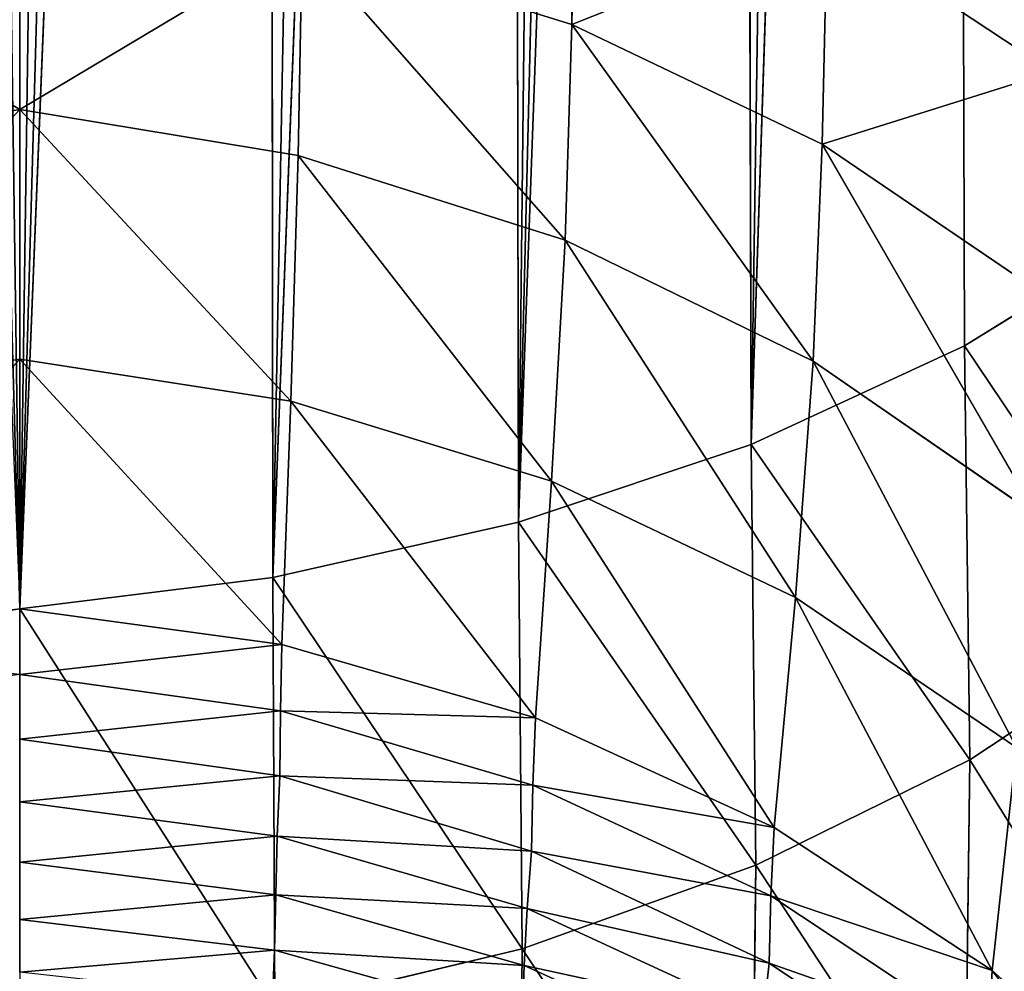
# Model space of a CAD drawing. Extents: x 0 to 21.4, y 0 to 18.7.
# Tile 25 of 256: x 10.7 to 11.7, y 3.3 to 4.3. Entities that reach past the tile are written whole.
import ezdxf

# ---------------------------------------------------------------- set-up
doc = ezdxf.new("R2010")
doc.units = 0
doc.header["$LTSCALE"] = 2.54
doc.layers.get('0').update_dxf_attribs({"color": 13, "linetype": 'CONTINUOUS'})

# ---------------------------------------------------------------- blocks, each defined once
blk = doc.blocks.new('GRUPUJ_36')
at = {"color": 0}
for p, q in [((12.21011, 10.01564, 1.40887), (12.03723, 9.82363, 1.31554)), ((12.21011, 10.01564, 1.40887), (12.03723, 9.82363, 1.31554)), ((11.82647, 9.80122, 3.89329), (11.70129, 9.99071, 3.74898)), ((11.82647, 9.80122, 3.89329), (11.70129, 9.99071, 3.74898)), ((11.41207, 9.79599, 3.91688), (11.29513, 9.98524, 3.77024)), ((11.41207, 9.79599, 3.91688), (11.29513, 9.98524, 3.77024)), ((11.13801, 9.8841, 1.5473), (10.98884, 9.6585, 1.39462)), ((11.13801, 9.8841, 1.5473), (10.98884, 9.6585, 1.39462)), ((11.36297, 9.8783, 1.50599), (11.21025, 9.65334, 1.36643)), ((11.36297, 9.8783, 1.50599), (11.21025, 9.65334, 1.36643)), ((11.58181, 9.86821, 1.45289), (11.21025, 9.65334, 1.36643)), ((11.58181, 9.86821, 1.45289), (11.21025, 9.65334, 1.36643)), ((11.58181, 9.86821, 1.45289), (11.42738, 9.64444, 1.32968)), ((11.58181, 9.86821, 1.45289), (11.42738, 9.64444, 1.32968)), ((11.81419, 9.84807, 1.38912), (11.42738, 9.64444, 1.32968)), ((11.81419, 9.84807, 1.38912), (11.42738, 9.64444, 1.32968)), ((11.81419, 9.84807, 1.38912), (11.66416, 9.62681, 1.28521)), ((11.81419, 9.84807, 1.38912), (11.66416, 9.62681, 1.28521)), ((12.03723, 9.82363, 1.31554), (11.81419, 9.84807, 1.38912)), ((12.03723, 9.82363, 1.31554), (11.81419, 9.84807, 1.38912)), ((12.03723, 9.82363, 1.31554), (11.66416, 9.62681, 1.28521)), ((12.03723, 9.82363, 1.31554), (11.66416, 9.62681, 1.28521)), ((12.03723, 9.82363, 1.31554), (11.89424, 9.60545, 1.2336)), ((12.03723, 9.82363, 1.31554), (11.89424, 9.60545, 1.2336)), ((12.10709, 9.81989, 1.27198), (11.96268, 9.60214, 1.2018)), ((12.10709, 9.81989, 1.27198), (11.96268, 9.60214, 1.2018)), ((12.10709, 9.81989, 1.27198), (12.03723, 9.82363, 1.31554)), ((12.10709, 9.81989, 1.27198), (12.03723, 9.82363, 1.31554)), ((12.17593, 9.81791, 1.22386), (12.03008, 9.60036, 1.16464)), ((12.17593, 9.81791, 1.22386), (12.03008, 9.60036, 1.16464)), ((11.82647, 9.80122, 3.89329), (11.41207, 9.79599, 3.91688)), ((11.82647, 9.80122, 3.89329), (11.41207, 9.79599, 3.91688)), ((12.25042, 9.79591, 3.83889), (11.82647, 9.80122, 3.89329)), ((11.9321, 9.58691, 4.01835), (11.82647, 9.80122, 3.89329)), ((11.9321, 9.58691, 4.01835), (11.82647, 9.80122, 3.89329)), ((12.25042, 9.79591, 3.83889), (11.82647, 9.80122, 3.89329)), ((11.41207, 9.79599, 3.91688), (5.57551, 9.7785, 4.00718)), ((11.41207, 9.79599, 3.91688), (5.57551, 9.7785, 4.00718)), ((11.51074, 9.58236, 4.04345), (11.41207, 9.79599, 3.91688)), ((11.51074, 9.58236, 4.04345), (11.41207, 9.79599, 3.91688)), ((11.51074, 9.58236, 4.04345), (5.57551, 9.7785, 4.00718)), ((11.51074, 9.58236, 4.04345), (5.57551, 9.7785, 4.00718)), ((11.21025, 9.65334, 1.36643), (10.98884, 9.6585, 1.39462)), ((11.21025, 9.65334, 1.36643), (10.98884, 9.6585, 1.39462)), ((11.21025, 9.65334, 1.36643), (11.0905, 9.40278, 1.24612)), ((11.21025, 9.65334, 1.36643), (11.0905, 9.40278, 1.24612)), ((11.42738, 9.64444, 1.32968), (11.21025, 9.65334, 1.36643)), ((11.42738, 9.64444, 1.32968), (11.21025, 9.65334, 1.36643)), ((11.42738, 9.64444, 1.32968), (11.0905, 9.40278, 1.24612)), ((11.42738, 9.64444, 1.32968), (11.0905, 9.40278, 1.24612)), ((11.42738, 9.64444, 1.32968), (11.30634, 9.396, 1.2239)), ((11.42738, 9.64444, 1.32968), (11.30634, 9.396, 1.2239)), ((11.66416, 9.62681, 1.28521), (11.42738, 9.64444, 1.32968)), ((11.66416, 9.62681, 1.28521), (11.42738, 9.64444, 1.32968)), ((11.66416, 9.62681, 1.28521), (11.30634, 9.396, 1.2239)), ((11.66416, 9.62681, 1.28521), (11.30634, 9.396, 1.2239)), ((11.66416, 9.62681, 1.28521), (11.5476, 9.38263, 1.19676)), ((11.66416, 9.62681, 1.28521), (11.5476, 9.38263, 1.19676)), ((11.89424, 9.60545, 1.2336), (11.66416, 9.62681, 1.28521)), ((11.89424, 9.60545, 1.2336), (11.66416, 9.62681, 1.28521)), ((11.89424, 9.60545, 1.2336), (11.5476, 9.38263, 1.19676)), ((11.89424, 9.60545, 1.2336), (11.5476, 9.38263, 1.19676)), ((11.89424, 9.60545, 1.2336), (11.78463, 9.36646, 1.16506)), ((11.89424, 9.60545, 1.2336), (11.78463, 9.36646, 1.16506)), ((11.96268, 9.60214, 1.2018), (11.89424, 9.60545, 1.2336)), ((11.96268, 9.60214, 1.2018), (11.89424, 9.60545, 1.2336)), ((11.96268, 9.60214, 1.2018), (11.85187, 9.36394, 1.14398)), ((11.96268, 9.60214, 1.2018), (11.85187, 9.36394, 1.14398)), ((12.03008, 9.60036, 1.16464), (11.91807, 9.36257, 1.11677)), ((12.03008, 9.60036, 1.16464), (11.91807, 9.36257, 1.11677)), ((12.03008, 9.60036, 1.16464), (11.96268, 9.60214, 1.2018)), ((12.03008, 9.60036, 1.16464), (11.96268, 9.60214, 1.2018)), ((12.08438, 9.59454, 1.13401), (11.9754, 9.35816, 1.09083)), ((12.08438, 9.59454, 1.13401), (11.9754, 9.35816, 1.09083)), ((12.08438, 9.59454, 1.13401), (12.03008, 9.60036, 1.16464)), ((12.08438, 9.59454, 1.13401), (12.03008, 9.60036, 1.16464)), ((11.9321, 9.58691, 4.01835), (11.51074, 9.58236, 4.04345)), ((11.9321, 9.58691, 4.01835), (11.51074, 9.58236, 4.04345)), ((12.35882, 9.58229, 3.95716), (11.9321, 9.58691, 4.01835)), ((12.01559, 9.35303, 4.12108), (11.9321, 9.58691, 4.01835)), ((12.35882, 9.58229, 3.95716), (11.9321, 9.58691, 4.01835)), ((12.01559, 9.35303, 4.12108), (11.9321, 9.58691, 4.01835)), ((12.13955, 9.59072, 1.09286), (12.03229, 9.35526, 1.0557)), ((12.13955, 9.59072, 1.09286), (12.03229, 9.35526, 1.0557)), ((11.51074, 9.58236, 4.04345), (5.57551, 9.56715, 4.12196)), ((11.51074, 9.58236, 4.04345), (5.57551, 9.56715, 4.12196)), ((11.58873, 9.3496, 4.14685), (11.51074, 9.58236, 4.04345)), ((11.58873, 9.3496, 4.14685), (11.51074, 9.58236, 4.04345)), ((11.58873, 9.3496, 4.14685), (5.57551, 9.56715, 4.12196)), ((11.58873, 9.3496, 4.14685), (5.57551, 9.56715, 4.12196)), ((11.0905, 9.40278, 1.24612), (10.87204, 9.40674, 1.26288)), ((11.0905, 9.40278, 1.24612), (10.87204, 9.40674, 1.26288)), ((11.0905, 9.40278, 1.24612), (11.00666, 9.13278, 1.14802)), ((11.0905, 9.40278, 1.24612), (11.00666, 9.13278, 1.14802)), ((11.30634, 9.396, 1.2239), (11.00666, 9.13278, 1.14802)), ((11.30634, 9.396, 1.2239), (11.00666, 9.13278, 1.14802)), ((11.30634, 9.396, 1.2239), (11.0905, 9.40278, 1.24612)), ((11.30634, 9.396, 1.2239), (11.0905, 9.40278, 1.24612)), ((11.30634, 9.396, 1.2239), (11.22167, 9.12899, 1.13815)), ((11.30634, 9.396, 1.2239), (11.22167, 9.12899, 1.13815)), ((11.5476, 9.38263, 1.19676), (11.30634, 9.396, 1.2239)), ((11.5476, 9.38263, 1.19676), (11.30634, 9.396, 1.2239)), ((11.5476, 9.38263, 1.19676), (11.22167, 9.12899, 1.13815)), ((11.5476, 9.38263, 1.19676), (11.22167, 9.12899, 1.13815)), ((11.5476, 9.38263, 1.19676), (11.46738, 9.12156, 1.12596)), ((11.5476, 9.38263, 1.19676), (11.46738, 9.12156, 1.12596)), ((11.78463, 9.36646, 1.16506), (11.5476, 9.38263, 1.19676)), ((11.78463, 9.36646, 1.16506), (11.5476, 9.38263, 1.19676)), ((11.78463, 9.36646, 1.16506), (11.46738, 9.12156, 1.12596)), ((11.78463, 9.36646, 1.16506), (11.46738, 9.12156, 1.12596)), ((11.78463, 9.36646, 1.16506), (11.71112, 9.11256, 1.1116)), ((11.78463, 9.36646, 1.16506), (11.71112, 9.11256, 1.1116)), ((11.85187, 9.36394, 1.14398), (11.78463, 9.36646, 1.16506)), ((11.85187, 9.36394, 1.14398), (11.78463, 9.36646, 1.16506)), ((11.85187, 9.36394, 1.14398), (11.77738, 9.11115, 1.09995)), ((11.85187, 9.36394, 1.14398), (11.77738, 9.11115, 1.09995)), ((11.91807, 9.36257, 1.11677), (11.84268, 9.11038, 1.08144)), ((11.91807, 9.36257, 1.11677), (11.84268, 9.11038, 1.08144)), ((11.91807, 9.36257, 1.11677), (11.85187, 9.36394, 1.14398)), ((11.91807, 9.36257, 1.11677), (11.85187, 9.36394, 1.14398)), ((11.9754, 9.35816, 1.09083), (11.90291, 9.10793, 1.05954)), ((11.9754, 9.35816, 1.09083), (11.90291, 9.10793, 1.05954)), ((11.9754, 9.35816, 1.09083), (11.91807, 9.36257, 1.11677)), ((11.9754, 9.35816, 1.09083), (11.91807, 9.36257, 1.11677)), ((12.03229, 9.35526, 1.0557), (11.9754, 9.35816, 1.09083)), ((12.03229, 9.35526, 1.0557), (11.9754, 9.35816, 1.09083)), ((11.58873, 9.3496, 4.14685), (5.57551, 9.33814, 4.20603)), ((11.58873, 9.3496, 4.14685), (5.57551, 9.33814, 4.20603)), ((12.01559, 9.35303, 4.12108), (11.58873, 9.3496, 4.14685)), ((12.01559, 9.35303, 4.12108), (11.58873, 9.3496, 4.14685)), ((11.64411, 9.10347, 4.22452), (11.58873, 9.3496, 4.14685)), ((11.64411, 9.10347, 4.22452), (11.58873, 9.3496, 4.14685)), ((12.03229, 9.35526, 1.0557), (11.96157, 9.10631, 1.0296)), ((12.03229, 9.35526, 1.0557), (11.96157, 9.10631, 1.0296)), ((12.07487, 9.10537, 4.19895), (12.01559, 9.35303, 4.12108)), ((12.44381, 9.34956, 4.05428), (12.01559, 9.35303, 4.12108)), ((12.07487, 9.10537, 4.19895), (12.01559, 9.35303, 4.12108)), ((12.44381, 9.34956, 4.05428), (12.01559, 9.35303, 4.12108)), ((12.08634, 9.35325, 1.01505), (12.0171, 9.10519, 0.99348)), ((12.08634, 9.35325, 1.01505), (12.0171, 9.10519, 0.99348)), ((12.08634, 9.35325, 1.01505), (12.03229, 9.35526, 1.0557)), ((12.08634, 9.35325, 1.01505), (12.03229, 9.35526, 1.0557)), ((11.64411, 9.10347, 4.22452), (5.57551, 9.33814, 4.20603)), ((11.64411, 9.10347, 4.22452), (5.57551, 9.33814, 4.20603)), ((11.22167, 9.12899, 1.13815), (11.00666, 9.13278, 1.14802)), ((11.22167, 9.12899, 1.13815), (11.00666, 9.13278, 1.14802)), ((11.22167, 9.12899, 1.13815), (11.17545, 8.85, 1.07455)), ((11.22167, 9.12899, 1.13815), (11.17545, 8.85, 1.07455)), ((11.46738, 9.12156, 1.12596), (11.22167, 9.12899, 1.13815)), ((11.46738, 9.12156, 1.12596), (11.22167, 9.12899, 1.13815)), ((11.46738, 9.12156, 1.12596), (11.17545, 8.85, 1.07455)), ((11.46738, 9.12156, 1.12596), (11.17545, 8.85, 1.07455)), ((11.46738, 9.12156, 1.12596), (11.42548, 8.85, 1.07455)), ((11.46738, 9.12156, 1.12596), (11.42548, 8.85, 1.07455)), ((11.71112, 9.11256, 1.1116), (11.46738, 9.12156, 1.12596)), ((11.71112, 9.11256, 1.1116), (11.46738, 9.12156, 1.12596)), ((11.71112, 9.11256, 1.1116), (11.42548, 8.85, 1.07455)), ((11.71112, 9.11256, 1.1116), (11.42548, 8.85, 1.07455)), ((11.71112, 9.11256, 1.1116), (11.67551, 8.85, 1.07455)), ((11.71112, 9.11256, 1.1116), (11.67551, 8.85, 1.07455)), ((11.77738, 9.11115, 1.09995), (11.71112, 9.11256, 1.1116)), ((11.77738, 9.11115, 1.09995), (11.71112, 9.11256, 1.1116)), ((11.77738, 9.11115, 1.09995), (11.74106, 8.85, 1.07078)), ((11.77738, 9.11115, 1.09995), (11.74106, 8.85, 1.07078)), ((11.84268, 9.11038, 1.08144), (11.77738, 9.11115, 1.09995)), ((11.84268, 9.11038, 1.08144), (11.77738, 9.11115, 1.09995)), ((11.84268, 9.11038, 1.08144), (11.80574, 8.85, 1.05951)), ((11.84268, 9.11038, 1.08144), (11.80574, 8.85, 1.05951)), ((11.90291, 9.10793, 1.05954), (11.84268, 9.11038, 1.08144)), ((11.90291, 9.10793, 1.05954), (11.84268, 9.11038, 1.08144)), ((11.64411, 9.10347, 4.22452), (5.57551, 9.09711, 4.25732)), ((11.64411, 9.10347, 4.22452), (5.57551, 9.09711, 4.25732)), ((12.07487, 9.10537, 4.19895), (11.64411, 9.10347, 4.22452)), ((12.07487, 9.10537, 4.19895), (11.64411, 9.10347, 4.22452)), ((11.67551, 8.85, 4.27455), (11.64411, 9.10347, 4.22452)), ((11.67551, 8.85, 4.27455), (11.64411, 9.10347, 4.22452)), ((11.90291, 9.10793, 1.05954), (11.8687, 8.85, 1.0409)), ((11.90291, 9.10793, 1.05954), (11.8687, 8.85, 1.0409)), ((11.96157, 9.10631, 1.0296), (11.90291, 9.10793, 1.05954)), ((11.96157, 9.10631, 1.0296), (11.90291, 9.10793, 1.05954)), ((11.96157, 9.10631, 1.0296), (11.92911, 8.85, 1.01519)), ((11.96157, 9.10631, 1.0296), (11.92911, 8.85, 1.01519)), ((12.0171, 9.10519, 0.99348), (11.96157, 9.10631, 1.0296)), ((12.0171, 9.10519, 0.99348), (11.96157, 9.10631, 1.0296)), ((12.0171, 9.10519, 0.99348), (11.98618, 8.85, 0.98272)), ((12.0171, 9.10519, 0.99348), (11.98618, 8.85, 0.98272)), ((12.06707, 9.1032, 0.95358), (12.0171, 9.10519, 0.99348)), ((12.06707, 9.1032, 0.95358), (12.0171, 9.10519, 0.99348)), ((11.67551, 8.85, 4.27455), (5.57551, 9.09711, 4.25732)), ((11.67551, 8.85, 4.27455), (5.57551, 9.09711, 4.25732)), ((11.17545, 8.85, 1.07455), (10.9608, 8.85, 1.07455)), ((11.17545, 8.85, 1.07455), (10.9608, 8.85, 1.07455)), ((11.42548, 8.85, 1.07455), (11.17545, 8.85, 1.07455)), ((11.22167, 8.57101, 1.13815), (11.17545, 8.85, 1.07455)), ((11.46738, 8.57844, 1.12596), (11.17545, 8.85, 1.07455)), ((11.22167, 8.57101, 1.13815), (11.17545, 8.85, 1.07455)), ((11.46738, 8.57844, 1.12596), (11.17545, 8.85, 1.07455)), ((11.42548, 8.85, 1.07455), (11.17545, 8.85, 1.07455)), ((11.67551, 8.85, 1.07455), (11.42548, 8.85, 1.07455)), ((11.71112, 8.58744, 1.1116), (11.42548, 8.85, 1.07455)), ((11.67551, 8.85, 1.07455), (11.42548, 8.85, 1.07455)), ((11.46738, 8.57844, 1.12596), (11.42548, 8.85, 1.07455)), ((11.71112, 8.58744, 1.1116), (11.42548, 8.85, 1.07455)), ((11.46738, 8.57844, 1.12596), (11.42548, 8.85, 1.07455)), ((11.71112, 8.58744, 1.1116), (11.67551, 8.85, 1.07455)), ((11.71112, 8.58744, 1.1116), (11.67551, 8.85, 1.07455))]:
    blk.add_line(p, q, dxfattribs=at)
mesh = blk.add_polyface(dxfattribs=at)
corners = [(12.21011, 10.01564, 1.40887), (12.03723, 9.82363, 1.31554), (11.81419, 9.84807, 1.38912)]
mesh.append_faces([[corners[k] for k in face] for face in [(0, 1, 2)]], dxfattribs={"color": 0})
mesh = blk.add_polyface(dxfattribs=at)
corners = [(12.03723, 9.82363, 1.31554), (12.28154, 10.01183, 1.35279), (12.10709, 9.81989, 1.27198), (12.21011, 10.01564, 1.40887)]
mesh.append_faces([[corners[k] for k in face] for face in [(0, 1, 2), (1, 0, 3)]], dxfattribs={"vtx0": -1, "color": 0})
mesh = blk.add_polyface(dxfattribs=at)
corners = [(11.41207, 9.79599, 3.91688), (11.70129, 9.99071, 3.74898), (11.29513, 9.98524, 3.77024), (11.82647, 9.80122, 3.89329)]
mesh.append_faces([[corners[k] for k in face] for face in [(0, 1, 2), (1, 0, 3)]], dxfattribs={"vtx0": -1, "color": 0})
mesh = blk.add_polyface(dxfattribs=at)
corners = [(11.82647, 9.80122, 3.89329), (12.12128, 9.98517, 3.70236), (11.70129, 9.99071, 3.74898), (12.25042, 9.79591, 3.83889)]
mesh.append_faces([[corners[k] for k in face] for face in [(0, 1, 2), (1, 0, 3)]], dxfattribs={"vtx0": -1, "color": 0})
mesh = blk.add_polyface(dxfattribs=at)
corners = [(5.57551, 9.87197, 3.93642), (11.29513, 9.98524, 3.77024), (5.57551, 9.96699, 3.8645), (5.57551, 9.7785, 4.00718), (11.41207, 9.79599, 3.91688)]
mesh.append_faces([[corners[k] for k in face] for face in [(0, 1, 2), (1, 3, 4)]], dxfattribs={"vtx0": -1, "color": 0})
mesh.append_faces([[corners[k] for k in face] for face in [(1, 0, 3)]], dxfattribs={"vtx0": -1, "vtx2": -1, "color": 0})
mesh = blk.add_polyface(dxfattribs=at)
corners = [(10.90862, 9.8855, 1.57615), (10.98884, 9.6585, 1.39462), (10.76441, 9.65984, 1.4138), (11.13801, 9.8841, 1.5473)]
mesh.append_faces([[corners[k] for k in face] for face in [(0, 1, 2), (1, 0, 3)]], dxfattribs={"vtx0": -1, "color": 0})
mesh = blk.add_polyface(dxfattribs=at)
corners = [(11.13801, 9.8841, 1.5473), (11.21025, 9.65334, 1.36643), (10.98884, 9.6585, 1.39462), (11.36297, 9.8783, 1.50599)]
mesh.append_faces([[corners[k] for k in face] for face in [(0, 1, 2), (1, 0, 3)]], dxfattribs={"vtx0": -1, "color": 0})
mesh = blk.add_polyface(dxfattribs=at)
corners = [(11.58181, 9.86821, 1.45289), (11.21025, 9.65334, 1.36643), (11.36297, 9.8783, 1.50599)]
mesh.append_faces([[corners[k] for k in face] for face in [(0, 1, 2)]], dxfattribs={"color": 0})
mesh = blk.add_polyface(dxfattribs=at)
corners = [(11.58181, 9.86821, 1.45289), (11.42738, 9.64444, 1.32968), (11.21025, 9.65334, 1.36643)]
mesh.append_faces([[corners[k] for k in face] for face in [(0, 1, 2)]], dxfattribs={"color": 0})
mesh = blk.add_polyface(dxfattribs=at)
corners = [(11.81419, 9.84807, 1.38912), (11.42738, 9.64444, 1.32968), (11.58181, 9.86821, 1.45289)]
mesh.append_faces([[corners[k] for k in face] for face in [(0, 1, 2)]], dxfattribs={"color": 0})
mesh = blk.add_polyface(dxfattribs=at)
corners = [(11.81419, 9.84807, 1.38912), (11.66416, 9.62681, 1.28521), (11.42738, 9.64444, 1.32968)]
mesh.append_faces([[corners[k] for k in face] for face in [(0, 1, 2)]], dxfattribs={"color": 0})
mesh = blk.add_polyface(dxfattribs=at)
corners = [(12.03723, 9.82363, 1.31554), (11.66416, 9.62681, 1.28521), (11.81419, 9.84807, 1.38912)]
mesh.append_faces([[corners[k] for k in face] for face in [(0, 1, 2)]], dxfattribs={"color": 0})
mesh = blk.add_polyface(dxfattribs=at)
corners = [(12.03723, 9.82363, 1.31554), (11.89424, 9.60545, 1.2336), (11.66416, 9.62681, 1.28521)]
mesh.append_faces([[corners[k] for k in face] for face in [(0, 1, 2)]], dxfattribs={"color": 0})
mesh = blk.add_polyface(dxfattribs=at)
corners = [(12.03723, 9.82363, 1.31554), (11.96268, 9.60214, 1.2018), (11.89424, 9.60545, 1.2336), (12.10709, 9.81989, 1.27198)]
mesh.append_faces([[corners[k] for k in face] for face in [(0, 1, 2), (1, 0, 3)]], dxfattribs={"vtx0": -1, "color": 0})
mesh = blk.add_polyface(dxfattribs=at)
corners = [(12.10709, 9.81989, 1.27198), (12.03008, 9.60036, 1.16464), (11.96268, 9.60214, 1.2018), (12.17593, 9.81791, 1.22386)]
mesh.append_faces([[corners[k] for k in face] for face in [(0, 1, 2), (1, 0, 3)]], dxfattribs={"vtx0": -1, "color": 0})
mesh = blk.add_polyface(dxfattribs=at)
corners = [(12.17593, 9.81791, 1.22386), (12.08438, 9.59454, 1.13401), (12.03008, 9.60036, 1.16464), (12.22717, 9.81125, 1.188)]
mesh.append_faces([[corners[k] for k in face] for face in [(0, 1, 2), (1, 0, 3)]], dxfattribs={"vtx0": -1, "color": 0})
mesh = blk.add_polyface(dxfattribs=at)
corners = [(11.51074, 9.58236, 4.04345), (11.82647, 9.80122, 3.89329), (11.41207, 9.79599, 3.91688), (11.9321, 9.58691, 4.01835)]
mesh.append_faces([[corners[k] for k in face] for face in [(0, 1, 2), (1, 0, 3)]], dxfattribs={"vtx0": -1, "color": 0})
mesh = blk.add_polyface(dxfattribs=at)
corners = [(11.9321, 9.58691, 4.01835), (12.25042, 9.79591, 3.83889), (11.82647, 9.80122, 3.89329), (12.35882, 9.58229, 3.95716)]
mesh.append_faces([[corners[k] for k in face] for face in [(0, 1, 2), (1, 0, 3)]], dxfattribs={"vtx0": -1, "color": 0})
mesh = blk.add_polyface(dxfattribs=at)
corners = [(11.51074, 9.58236, 4.04345), (11.41207, 9.79599, 3.91688), (5.57551, 9.7785, 4.00718)]
mesh.append_faces([[corners[k] for k in face] for face in [(0, 1, 2)]], dxfattribs={"color": 0})
mesh = blk.add_polyface(dxfattribs=at)
corners = [(5.57551, 9.67198, 4.06503), (11.51074, 9.58236, 4.04345), (5.57551, 9.7785, 4.00718), (5.57551, 9.56715, 4.12196)]
mesh.append_faces([[corners[k] for k in face] for face in [(0, 1, 2), (1, 0, 3)]], dxfattribs={"vtx0": -1, "color": 0})
mesh = blk.add_polyface(dxfattribs=at)
corners = [(10.98884, 9.6585, 1.39462), (11.0905, 9.40278, 1.24612), (10.87204, 9.40674, 1.26288), (11.21025, 9.65334, 1.36643)]
mesh.append_faces([[corners[k] for k in face] for face in [(0, 1, 2), (1, 0, 3)]], dxfattribs={"vtx0": -1, "color": 0})
mesh = blk.add_polyface(dxfattribs=at)
corners = [(11.42738, 9.64444, 1.32968), (11.0905, 9.40278, 1.24612), (11.21025, 9.65334, 1.36643)]
mesh.append_faces([[corners[k] for k in face] for face in [(0, 1, 2)]], dxfattribs={"color": 0})
mesh = blk.add_polyface(dxfattribs=at)
corners = [(11.42738, 9.64444, 1.32968), (11.30634, 9.396, 1.2239), (11.0905, 9.40278, 1.24612)]
mesh.append_faces([[corners[k] for k in face] for face in [(0, 1, 2)]], dxfattribs={"color": 0})
mesh = blk.add_polyface(dxfattribs=at)
corners = [(11.66416, 9.62681, 1.28521), (11.30634, 9.396, 1.2239), (11.42738, 9.64444, 1.32968)]
mesh.append_faces([[corners[k] for k in face] for face in [(0, 1, 2)]], dxfattribs={"color": 0})
mesh = blk.add_polyface(dxfattribs=at)
corners = [(11.66416, 9.62681, 1.28521), (11.5476, 9.38263, 1.19676), (11.30634, 9.396, 1.2239)]
mesh.append_faces([[corners[k] for k in face] for face in [(0, 1, 2)]], dxfattribs={"color": 0})
mesh = blk.add_polyface(dxfattribs=at)
corners = [(11.89424, 9.60545, 1.2336), (11.5476, 9.38263, 1.19676), (11.66416, 9.62681, 1.28521)]
mesh.append_faces([[corners[k] for k in face] for face in [(0, 1, 2)]], dxfattribs={"color": 0})
mesh = blk.add_polyface(dxfattribs=at)
corners = [(11.89424, 9.60545, 1.2336), (11.78463, 9.36646, 1.16506), (11.5476, 9.38263, 1.19676)]
mesh.append_faces([[corners[k] for k in face] for face in [(0, 1, 2)]], dxfattribs={"color": 0})
mesh = blk.add_polyface(dxfattribs=at)
corners = [(11.89424, 9.60545, 1.2336), (11.85187, 9.36394, 1.14398), (11.78463, 9.36646, 1.16506), (11.96268, 9.60214, 1.2018)]
mesh.append_faces([[corners[k] for k in face] for face in [(0, 1, 2), (1, 0, 3)]], dxfattribs={"vtx0": -1, "color": 0})
mesh = blk.add_polyface(dxfattribs=at)
corners = [(11.96268, 9.60214, 1.2018), (11.91807, 9.36257, 1.11677), (11.85187, 9.36394, 1.14398), (12.03008, 9.60036, 1.16464)]
mesh.append_faces([[corners[k] for k in face] for face in [(0, 1, 2), (1, 0, 3)]], dxfattribs={"vtx0": -1, "color": 0})
mesh = blk.add_polyface(dxfattribs=at)
corners = [(12.03008, 9.60036, 1.16464), (11.9754, 9.35816, 1.09083), (11.91807, 9.36257, 1.11677), (12.08438, 9.59454, 1.13401)]
mesh.append_faces([[corners[k] for k in face] for face in [(0, 1, 2), (1, 0, 3)]], dxfattribs={"vtx0": -1, "color": 0})
mesh = blk.add_polyface(dxfattribs=at)
corners = [(12.08438, 9.59454, 1.13401), (12.03229, 9.35526, 1.0557), (11.9754, 9.35816, 1.09083), (12.13955, 9.59072, 1.09286)]
mesh.append_faces([[corners[k] for k in face] for face in [(0, 1, 2), (1, 0, 3)]], dxfattribs={"vtx0": -1, "color": 0})
mesh = blk.add_polyface(dxfattribs=at)
corners = [(11.58873, 9.3496, 4.14685), (11.9321, 9.58691, 4.01835), (11.51074, 9.58236, 4.04345), (12.01559, 9.35303, 4.12108)]
mesh.append_faces([[corners[k] for k in face] for face in [(0, 1, 2), (1, 0, 3)]], dxfattribs={"vtx0": -1, "color": 0})
mesh = blk.add_polyface(dxfattribs=at)
corners = [(12.01559, 9.35303, 4.12108), (12.35882, 9.58229, 3.95716), (11.9321, 9.58691, 4.01835), (12.44381, 9.34956, 4.05428)]
mesh.append_faces([[corners[k] for k in face] for face in [(0, 1, 2), (1, 0, 3)]], dxfattribs={"vtx0": -1, "color": 0})
mesh = blk.add_polyface(dxfattribs=at)
corners = [(12.13955, 9.59072, 1.09286), (12.08634, 9.35325, 1.01505), (12.03229, 9.35526, 1.0557), (12.19219, 9.58809, 1.04689)]
mesh.append_faces([[corners[k] for k in face] for face in [(0, 1, 2), (1, 0, 3)]], dxfattribs={"vtx0": -1, "color": 0})
mesh = blk.add_polyface(dxfattribs=at)
corners = [(11.58873, 9.3496, 4.14685), (11.51074, 9.58236, 4.04345), (5.57551, 9.56715, 4.12196)]
mesh.append_faces([[corners[k] for k in face] for face in [(0, 1, 2)]], dxfattribs={"color": 0})
mesh = blk.add_polyface(dxfattribs=at)
corners = [(5.57551, 9.49586, 4.14813), (11.58873, 9.3496, 4.14685), (5.57551, 9.56715, 4.12196), (5.57551, 9.417, 4.17708), (5.57551, 9.33814, 4.20603)]
mesh.append_faces([[corners[k] for k in face] for face in [(0, 1, 2), (1, 3, 4)]], dxfattribs={"vtx0": -1, "color": 0})
mesh.append_faces([[corners[k] for k in face] for face in [(1, 0, 3)]], dxfattribs={"vtx0": -1, "vtx2": -1, "color": 0})
mesh = blk.add_polyface(dxfattribs=at)
corners = [(10.87204, 9.40674, 1.26288), (11.00666, 9.13278, 1.14802), (10.79047, 9.13501, 1.1553), (11.0905, 9.40278, 1.24612)]
mesh.append_faces([[corners[k] for k in face] for face in [(0, 1, 2), (1, 0, 3)]], dxfattribs={"vtx0": -1, "color": 0})
mesh = blk.add_polyface(dxfattribs=at)
corners = [(11.30634, 9.396, 1.2239), (11.00666, 9.13278, 1.14802), (11.0905, 9.40278, 1.24612)]
mesh.append_faces([[corners[k] for k in face] for face in [(0, 1, 2)]], dxfattribs={"color": 0})
mesh = blk.add_polyface(dxfattribs=at)
corners = [(11.30634, 9.396, 1.2239), (11.22167, 9.12899, 1.13815), (11.00666, 9.13278, 1.14802)]
mesh.append_faces([[corners[k] for k in face] for face in [(0, 1, 2)]], dxfattribs={"color": 0})
mesh = blk.add_polyface(dxfattribs=at)
corners = [(11.5476, 9.38263, 1.19676), (11.22167, 9.12899, 1.13815), (11.30634, 9.396, 1.2239)]
mesh.append_faces([[corners[k] for k in face] for face in [(0, 1, 2)]], dxfattribs={"color": 0})
mesh = blk.add_polyface(dxfattribs=at)
corners = [(11.5476, 9.38263, 1.19676), (11.46738, 9.12156, 1.12596), (11.22167, 9.12899, 1.13815)]
mesh.append_faces([[corners[k] for k in face] for face in [(0, 1, 2)]], dxfattribs={"color": 0})
mesh = blk.add_polyface(dxfattribs=at)
corners = [(11.78463, 9.36646, 1.16506), (11.46738, 9.12156, 1.12596), (11.5476, 9.38263, 1.19676)]
mesh.append_faces([[corners[k] for k in face] for face in [(0, 1, 2)]], dxfattribs={"color": 0})
mesh = blk.add_polyface(dxfattribs=at)
corners = [(11.78463, 9.36646, 1.16506), (11.71112, 9.11256, 1.1116), (11.46738, 9.12156, 1.12596)]
mesh.append_faces([[corners[k] for k in face] for face in [(0, 1, 2)]], dxfattribs={"color": 0})
mesh = blk.add_polyface(dxfattribs=at)
corners = [(11.78463, 9.36646, 1.16506), (11.77738, 9.11115, 1.09995), (11.71112, 9.11256, 1.1116), (11.85187, 9.36394, 1.14398)]
mesh.append_faces([[corners[k] for k in face] for face in [(0, 1, 2), (1, 0, 3)]], dxfattribs={"vtx0": -1, "color": 0})
mesh = blk.add_polyface(dxfattribs=at)
corners = [(11.85187, 9.36394, 1.14398), (11.84268, 9.11038, 1.08144), (11.77738, 9.11115, 1.09995), (11.91807, 9.36257, 1.11677)]
mesh.append_faces([[corners[k] for k in face] for face in [(0, 1, 2), (1, 0, 3)]], dxfattribs={"vtx0": -1, "color": 0})
mesh = blk.add_polyface(dxfattribs=at)
corners = [(11.91807, 9.36257, 1.11677), (11.90291, 9.10793, 1.05954), (11.84268, 9.11038, 1.08144), (11.9754, 9.35816, 1.09083)]
mesh.append_faces([[corners[k] for k in face] for face in [(0, 1, 2), (1, 0, 3)]], dxfattribs={"vtx0": -1, "color": 0})
mesh = blk.add_polyface(dxfattribs=at)
corners = [(11.9754, 9.35816, 1.09083), (11.96157, 9.10631, 1.0296), (11.90291, 9.10793, 1.05954), (12.03229, 9.35526, 1.0557)]
mesh.append_faces([[corners[k] for k in face] for face in [(0, 1, 2), (1, 0, 3)]], dxfattribs={"vtx0": -1, "color": 0})
mesh = blk.add_polyface(dxfattribs=at)
corners = [(11.64411, 9.10347, 4.22452), (11.58873, 9.3496, 4.14685), (5.57551, 9.33814, 4.20603)]
mesh.append_faces([[corners[k] for k in face] for face in [(0, 1, 2)]], dxfattribs={"color": 0})
mesh = blk.add_polyface(dxfattribs=at)
corners = [(11.64411, 9.10347, 4.22452), (12.01559, 9.35303, 4.12108), (11.58873, 9.3496, 4.14685), (12.07487, 9.10537, 4.19895)]
mesh.append_faces([[corners[k] for k in face] for face in [(0, 1, 2), (1, 0, 3)]], dxfattribs={"vtx0": -1, "color": 0})
mesh = blk.add_polyface(dxfattribs=at)
corners = [(12.03229, 9.35526, 1.0557), (12.0171, 9.10519, 0.99348), (11.96157, 9.10631, 1.0296), (12.08634, 9.35325, 1.01505)]
mesh.append_faces([[corners[k] for k in face] for face in [(0, 1, 2), (1, 0, 3)]], dxfattribs={"vtx0": -1, "color": 0})
mesh = blk.add_polyface(dxfattribs=at)
corners = [(12.07487, 9.10537, 4.19895), (12.44381, 9.34956, 4.05428), (12.01559, 9.35303, 4.12108), (12.50329, 9.10344, 4.12785)]
mesh.append_faces([[corners[k] for k in face] for face in [(0, 1, 2), (1, 0, 3)]], dxfattribs={"vtx0": -1, "color": 0})
mesh = blk.add_polyface(dxfattribs=at)
corners = [(12.08634, 9.35325, 1.01505), (12.06707, 9.1032, 0.95358), (12.0171, 9.10519, 0.99348), (12.13311, 9.34968, 0.9736)]
mesh.append_faces([[corners[k] for k in face] for face in [(0, 1, 2), (1, 0, 3)]], dxfattribs={"vtx0": -1, "color": 0})
mesh = blk.add_polyface(dxfattribs=at)
corners = [(5.57551, 9.21763, 4.23167), (11.64411, 9.10347, 4.22452), (5.57551, 9.33814, 4.20603), (5.57551, 9.09711, 4.25732)]
mesh.append_faces([[corners[k] for k in face] for face in [(0, 1, 2), (1, 0, 3)]], dxfattribs={"vtx0": -1, "color": 0})
mesh = blk.add_polyface(dxfattribs=at)
corners = [(11.00666, 9.13278, 1.14802), (11.17545, 8.85, 1.07455), (10.9608, 8.85, 1.07455), (11.22167, 9.12899, 1.13815)]
mesh.append_faces([[corners[k] for k in face] for face in [(0, 1, 2), (1, 0, 3)]], dxfattribs={"vtx0": -1, "color": 0})
mesh = blk.add_polyface(dxfattribs=at)
corners = [(11.46738, 9.12156, 1.12596), (11.17545, 8.85, 1.07455), (11.22167, 9.12899, 1.13815)]
mesh.append_faces([[corners[k] for k in face] for face in [(0, 1, 2)]], dxfattribs={"color": 0})
mesh = blk.add_polyface(dxfattribs=at)
corners = [(11.46738, 9.12156, 1.12596), (11.42548, 8.85, 1.07455), (11.17545, 8.85, 1.07455)]
mesh.append_faces([[corners[k] for k in face] for face in [(0, 1, 2)]], dxfattribs={"color": 0})
mesh = blk.add_polyface(dxfattribs=at)
corners = [(11.71112, 9.11256, 1.1116), (11.42548, 8.85, 1.07455), (11.46738, 9.12156, 1.12596)]
mesh.append_faces([[corners[k] for k in face] for face in [(0, 1, 2)]], dxfattribs={"color": 0})
mesh = blk.add_polyface(dxfattribs=at)
corners = [(11.71112, 9.11256, 1.1116), (11.67551, 8.85, 1.07455), (11.42548, 8.85, 1.07455)]
mesh.append_faces([[corners[k] for k in face] for face in [(0, 1, 2)]], dxfattribs={"color": 0})
mesh = blk.add_polyface(dxfattribs=at)
corners = [(11.71112, 9.11256, 1.1116), (11.74106, 8.85, 1.07078), (11.67551, 8.85, 1.07455), (11.77738, 9.11115, 1.09995)]
mesh.append_faces([[corners[k] for k in face] for face in [(0, 1, 2), (1, 0, 3)]], dxfattribs={"vtx0": -1, "color": 0})
mesh = blk.add_polyface(dxfattribs=at)
corners = [(11.77738, 9.11115, 1.09995), (11.80574, 8.85, 1.05951), (11.74106, 8.85, 1.07078), (11.84268, 9.11038, 1.08144)]
mesh.append_faces([[corners[k] for k in face] for face in [(0, 1, 2), (1, 0, 3)]], dxfattribs={"vtx0": -1, "color": 0})
mesh = blk.add_polyface(dxfattribs=at)
corners = [(11.84268, 9.11038, 1.08144), (11.8687, 8.85, 1.0409), (11.80574, 8.85, 1.05951), (11.90291, 9.10793, 1.05954)]
mesh.append_faces([[corners[k] for k in face] for face in [(0, 1, 2), (1, 0, 3)]], dxfattribs={"vtx0": -1, "color": 0})
mesh = blk.add_polyface(dxfattribs=at)
corners = [(11.67551, 8.85, 4.27455), (11.64411, 9.10347, 4.22452), (5.57551, 9.09711, 4.25732)]
mesh.append_faces([[corners[k] for k in face] for face in [(0, 1, 2)]], dxfattribs={"color": 0})
mesh = blk.add_polyface(dxfattribs=at)
corners = [(11.67551, 8.85, 4.27455), (12.07487, 9.10537, 4.19895), (11.64411, 9.10347, 4.22452), (12.1085, 8.85, 4.25005)]
mesh.append_faces([[corners[k] for k in face] for face in [(0, 1, 2), (1, 0, 3)]], dxfattribs={"vtx0": -1, "color": 0})
mesh = blk.add_polyface(dxfattribs=at)
corners = [(11.90291, 9.10793, 1.05954), (11.92911, 8.85, 1.01519), (11.8687, 8.85, 1.0409), (11.96157, 9.10631, 1.0296)]
mesh.append_faces([[corners[k] for k in face] for face in [(0, 1, 2), (1, 0, 3)]], dxfattribs={"vtx0": -1, "color": 0})
mesh = blk.add_polyface(dxfattribs=at)
corners = [(11.96157, 9.10631, 1.0296), (11.98618, 8.85, 0.98272), (11.92911, 8.85, 1.01519), (12.0171, 9.10519, 0.99348)]
mesh.append_faces([[corners[k] for k in face] for face in [(0, 1, 2), (1, 0, 3)]], dxfattribs={"vtx0": -1, "color": 0})
mesh = blk.add_polyface(dxfattribs=at)
corners = [(12.0171, 9.10519, 0.99348), (12.03914, 8.85, 0.94392), (11.98618, 8.85, 0.98272), (12.06707, 9.1032, 0.95358)]
mesh.append_faces([[corners[k] for k in face] for face in [(0, 1, 2), (1, 0, 3)]], dxfattribs={"vtx0": -1, "color": 0})
mesh = blk.add_polyface(dxfattribs=at)
corners = [(5.57551, 9.02229, 4.26254), (11.67551, 8.85, 4.27455), (5.57551, 9.09711, 4.25732), (5.57551, 8.93614, 4.26854), (5.57551, 8.85, 4.27455)]
mesh.append_faces([[corners[k] for k in face] for face in [(0, 1, 2), (1, 3, 4)]], dxfattribs={"vtx0": -1, "color": 0})
mesh.append_faces([[corners[k] for k in face] for face in [(1, 0, 3)]], dxfattribs={"vtx0": -1, "vtx2": -1, "color": 0})
mesh = blk.add_polyface(dxfattribs=at)
corners = [(11.67551, 8.85, 4.27455), (5.57551, 8.67771, 4.26254), (5.57551, 8.60289, 4.25732), (5.57551, 8.76386, 4.26854), (5.57551, 8.85, 4.27455)]
mesh.append_faces([[corners[k] for k in face] for face in [(0, 1, 2), (3, 0, 4)]], dxfattribs={"vtx0": -1, "color": 0})
mesh.append_faces([[corners[k] for k in face] for face in [(1, 0, 3)]], dxfattribs={"vtx0": -1, "vtx1": -1, "color": 0})
mesh = blk.add_polyface(dxfattribs=at)
corners = [(11.17545, 8.85, 1.07455), (11.00666, 8.56722, 1.14802), (10.9608, 8.85, 1.07455), (11.22167, 8.57101, 1.13815)]
mesh.append_faces([[corners[k] for k in face] for face in [(0, 1, 2), (1, 0, 3)]], dxfattribs={"vtx0": -1, "color": 0})
mesh = blk.add_polyface(dxfattribs=at)
corners = [(11.46738, 8.57844, 1.12596), (11.22167, 8.57101, 1.13815), (11.17545, 8.85, 1.07455)]
mesh.append_faces([[corners[k] for k in face] for face in [(0, 1, 2)]], dxfattribs={"color": 0})
mesh = blk.add_polyface(dxfattribs=at)
corners = [(11.46738, 8.57844, 1.12596), (11.17545, 8.85, 1.07455), (11.42548, 8.85, 1.07455)]
mesh.append_faces([[corners[k] for k in face] for face in [(0, 1, 2)]], dxfattribs={"color": 0})
mesh = blk.add_polyface(dxfattribs=at)
corners = [(11.71112, 8.58744, 1.1116), (11.42548, 8.85, 1.07455), (11.67551, 8.85, 1.07455)]
mesh.append_faces([[corners[k] for k in face] for face in [(0, 1, 2)]], dxfattribs={"color": 0})
mesh = blk.add_polyface(dxfattribs=at)
corners = [(11.71112, 8.58744, 1.1116), (11.46738, 8.57844, 1.12596), (11.42548, 8.85, 1.07455)]
mesh.append_faces([[corners[k] for k in face] for face in [(0, 1, 2)]], dxfattribs={"color": 0})
mesh = blk.add_polyface(dxfattribs=at)
corners = [(11.74106, 8.85, 1.07078), (11.71112, 8.58744, 1.1116), (11.67551, 8.85, 1.07455), (11.77738, 8.58885, 1.09995)]
mesh.append_faces([[corners[k] for k in face] for face in [(0, 1, 2), (1, 0, 3)]], dxfattribs={"vtx0": -1, "color": 0})
blk = doc.blocks.new('GRUPUJ_37')
at = {"color": 0}
blk.add_blockref('GRUPUJ_36', (0, 0, -0.61175), dxfattribs=at)
blk = doc.blocks.new('KOMPONENT_7')
at = {"color": 253, "rotation": 270.0000000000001}
blk.add_blockref('GRUPUJ_37', (1.85, 15.38405, 1.11856), dxfattribs=at)

msp = doc.modelspace()

# ---------------------------------------------------------------- block references
at = {"color": 0}
msp.add_blockref('KOMPONENT_7', (0, 0), dxfattribs=at)

doc.saveas('drawing.dxf')
